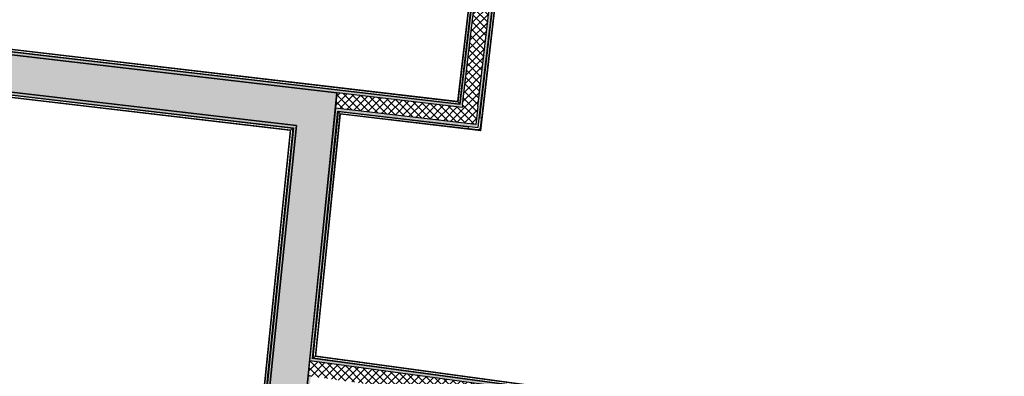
# Model space of a CAD drawing. Header units: millimetres. Extents: x 1909 to 61055, y -36590 to 14615.
# Tile 29 of 49: x 32714 to 37227, y -19443 to -17807. Entities that reach past the tile are written whole.
import ezdxf

# ---------------------------------------------------------------- set-up
doc = ezdxf.new("R2010")
doc.units = ezdxf.units.MM
for name, color, linetype, lineweight in [('A-FLOR-HRAL', 7, 'Continuous', 18), ('A-WALL', 7, 'Continuous', 25), ('A-WALL-PATT', 7, 'Continuous', 25), ('I-WALL', 7, 'Continuous', 25), ('Q-SPCQ', 7, 'Continuous', 18)]:
    doc.layers.add(name, color=color, linetype=linetype, lineweight=lineweight)
pattern_1 = [(45, (0, 0), (-17.67767, 17.67767), []), (135, (0, 0), (-17.67767, -17.67767), [])]

# ---------------------------------------------------------------- blocks, each defined once
blk = doc.blocks.new('Garde-corps - Garde-corps-505843-2021_015_1111_DCE_1_50_N0 FINI_SSI_CMSI')
at = {"layer": 'A-FLOR-HRAL'}
for p, q in [((-4600.3, -15294.7), (-4938.3, -18181)), ((-4598.5, -15293.3), (-4936.9, -18182.8)), ((-4596.6, -15291.7), (-4935.4, -18184.8)), ((-4588.7, -15285.5), (-4929.1, -18192.7)), ((-4938.3, -18181), (-7517.9, -17878.9)), ((-4936.9, -18182.8), (-7516.5, -17880.7)), ((-4935.4, -18184.8), (-7514.9, -17882.7)), ((-4929.1, -18192.7), (-7508.6, -17890.6)), ((-4935.4, -18184.8), (-4929.1, -18192.7))]:
    blk.add_line(p, q, dxfattribs=at)
for points, knots in [([(-4938.3, -18181), (-4938.3, -18181), (-4938.3, -18181), (-4938.2, -18181.2), (-4938.1, -18181.3), (-4937.9, -18181.5), (-4937.8, -18181.7), (-4937.7, -18181.8), (-4937.6, -18182), (-4937.4, -18182.1), (-4937.3, -18182.2), (-4937.2, -18182.4), (-4937.1, -18182.5), (-4937, -18182.7), (-4936.9, -18182.8), (-4936.9, -18182.8)], [0.1, 0.1, 0.1, 0.1, 0.2, 0.3, 0.4, 0.475, 0.55, 0.6, 0.65, 0.7, 0.75, 0.8, 0.85, 0.9, 1, 1, 1, 1]), ([(-4929.1, -18192.7), (-4929.1, -18192.7), (-4929.1, -18192.7), (-4928.9, -18192.9), (-4928.8, -18193.1), (-4928.6, -18193.3), (-4928.5, -18193.5), (-4928.3, -18193.7), (-4928.1, -18194), (-4927.8, -18194.3), (-4927.6, -18194.5), (-4927.4, -18194.8), (-4927.1, -18195.3), (-4926.7, -18195.7), (-4926.5, -18196)], [0, 0, 0, 0, 0.166667, 0.25, 0.333333, 0.416667, 0.458333, 0.5, 0.583333, 0.666667, 0.708333, 0.75, 0.833333, 1, 1, 1, 1])]:
    blk.add_open_spline(points, degree=3, knots=knots, dxfattribs=at)
blk = doc.blocks.new('Garde-corps - Garde-corps-506028-2021_015_1111_DCE_1_50_N0 FINI_SSI_CMSI')
at = {"layer": 'A-FLOR-HRAL'}
for p, q in [((-4835.2, -18259), (-4488.4, -15297.9)), ((-4834.3, -18312.6), (-4482.2, -15305.8)), ((-4832.8, -18314.6), (-4480.6, -15307.8)), ((-4831.3, -18316.4), (-4479.2, -15309.6)), ((-5598.6, -19358), (-5483.4, -18229.4)), ((-5483.4, -18229.4), (-4886.2, -18299.4)), ((-5477.1, -18237.4), (-5483.4, -18229.4)), ((-5590.8, -19351.9), (-5477.1, -18237.4)), ((-5588.9, -19350.4), (-5475.5, -18239.3)), ((-5587.1, -19348.9), (-5474.1, -18241.1)), ((-5477.1, -18237.4), (-4834.3, -18312.6)), ((-5475.5, -18239.3), (-4832.8, -18314.6)), ((-5474.1, -18241.1), (-4831.3, -18316.4)), ((-4834.3, -18312.6), (-4837, -18309.2)), ((-5590.8, -19351.9), (-5598.6, -19358)), ((-181.9, -20091.9), (-5598.6, -19358)), ((-180.3, -20084.9), (-5590.8, -19351.9)), ((-158.4, -20086.1), (-5588.9, -19350.4)), ((-158.2, -20084.5), (-5587.1, -19348.9))]:
    blk.add_line(p, q, dxfattribs=at)
for points, knots in [([(-5483.4, -18229.4), (-5483.4, -18229.4), (-5483.5, -18229.4), (-5483.6, -18229.2), (-5483.8, -18229), (-5483.9, -18228.8), (-5484.1, -18228.6), (-5484.3, -18228.4), (-5484.5, -18228.1), (-5484.7, -18227.8), (-5484.9, -18227.6), (-5485.1, -18227.3), (-5485.5, -18226.8), (-5485.9, -18226.4), (-5486.1, -18226.1)], [0, 0, 0, 0, 0.166667, 0.25, 0.333333, 0.416667, 0.458333, 0.5, 0.583333, 0.666667, 0.708333, 0.75, 0.833333, 1, 1, 1, 1]), ([(-5474.1, -18241.1), (-5474.1, -18241.1), (-5474.1, -18241.1), (-5474.2, -18241), (-5474.3, -18240.8), (-5474.5, -18240.6), (-5474.6, -18240.4), (-5474.7, -18240.3), (-5474.8, -18240.1), (-5474.9, -18240), (-5475.1, -18239.9), (-5475.2, -18239.7), (-5475.3, -18239.6), (-5475.4, -18239.5), (-5475.5, -18239.4), (-5475.5, -18239.3)], [0.1, 0.1, 0.1, 0.1, 0.2, 0.3, 0.4, 0.475, 0.55, 0.6, 0.65, 0.7, 0.75, 0.8, 0.85, 0.9, 1, 1, 1, 1]), ([(-4831.3, -18316.4), (-4831.3, -18316.4), (-4831.4, -18316.4), (-4831.5, -18316.2), (-4831.6, -18316.1), (-4831.7, -18315.9), (-4831.9, -18315.7), (-4832, -18315.6), (-4832.1, -18315.4), (-4832.2, -18315.3), (-4832.3, -18315.1), (-4832.4, -18315), (-4832.5, -18314.9), (-4832.6, -18314.7), (-4832.7, -18314.6), (-4832.8, -18314.6)], [0.1, 0.1, 0.1, 0.1, 0.2, 0.3, 0.4, 0.475, 0.55, 0.6, 0.65, 0.7, 0.75, 0.8, 0.85, 0.9, 1, 1, 1, 1]), ([(-5598.6, -19358), (-5598.6, -19358), (-5598.6, -19358), (-5598.8, -19358.2), (-5599, -19358.3), (-5599.2, -19358.5), (-5599.4, -19358.6), (-5599.6, -19358.8), (-5599.8, -19359), (-5600.1, -19359.2), (-5600.4, -19359.4), (-5600.6, -19359.6), (-5601.1, -19360), (-5601.5, -19360.4), (-5601.8, -19360.6)], [0, 0, 0, 0, 0.166667, 0.25, 0.333333, 0.416667, 0.458333, 0.5, 0.583333, 0.666667, 0.708333, 0.75, 0.833333, 1, 1, 1, 1]), ([(-5587.1, -19348.9), (-5587.1, -19349), (-5587.1, -19349), (-5587.2, -19349.1), (-5587.4, -19349.2), (-5587.6, -19349.3), (-5587.7, -19349.5), (-5587.9, -19349.6), (-5588, -19349.7), (-5588.2, -19349.8), (-5588.3, -19349.9), (-5588.4, -19350), (-5588.5, -19350.1), (-5588.7, -19350.2), (-5588.8, -19350.3), (-5588.9, -19350.4)], [0.1, 0.1, 0.1, 0.1, 0.2, 0.3, 0.4, 0.475, 0.55, 0.6, 0.65, 0.7, 0.75, 0.8, 0.85, 0.9, 1, 1, 1, 1])]:
    blk.add_open_spline(points, degree=3, knots=knots, dxfattribs=at)
blk = doc.blocks.new('Garde-corps - Garde-corps-507123-2021_015_1111_DCE_1_50_N0 FINI_SSI_CMSI')
at = {"layer": 'A-FLOR-HRAL'}
for p, q in [((-7667.5, -21377.2), (-7329.6, -18113.9)), ((-7659.7, -21370.9), (-7323.3, -18121.8)), ((-7657.8, -21369.3), (-7321.7, -18123.8)), ((-7656, -21367.9), (-7320.3, -18125.6)), ((-7329.6, -18113.9), (-5693.2, -18305.6)), ((-7323.3, -18121.8), (-7329.6, -18113.9)), ((-7323.3, -18121.8), (-5701, -18311.8)), ((-7321.7, -18123.8), (-5702.9, -18313.3)), ((-7320.3, -18125.6), (-5704.8, -18314.8)), ((-5704.8, -18314.8), (-6034.1, -21543.5)), ((-5702.9, -18313.3), (-6032.6, -21545.4)), ((-5701, -18311.8), (-6031.1, -21547.3)), ((-5693.2, -18305.6), (-6024.7, -21555.1)), ((-5701, -18311.8), (-5693.2, -18305.6)), ((-7659.7, -21370.9), (-7667.5, -21377.2)), ((-7581, -21386.6), (-7667.5, -21377.2)), ((-7580.2, -21379.5), (-7659.7, -21370.9)), ((-7580, -21377.8), (-7657.8, -21369.3)), ((-7579.8, -21376.1), (-7656, -21367.9)), ((-7581.3, -21389.6), (-7581, -21386.6)), ((-7580.2, -21379.5), (-7581, -21386.6)), ((-7580, -21377.8), (-7580.2, -21379.5)), ((-7580, -21377.8), (-7579.8, -21376.1)), ((-6599.2, -21492.9), (-6599.5, -21495.9)), ((-6599.2, -21492.9), (-6598.4, -21485.8)), ((-6024.7, -21555.1), (-6599.2, -21492.9)), ((-6598.4, -21485.8), (-6598.2, -21484.1)), ((-6031.1, -21547.3), (-6598.4, -21485.8)), ((-6598.1, -21482.5), (-6598.2, -21484.1)), ((-6032.6, -21545.4), (-6598.2, -21484.1)), ((-6034.1, -21543.5), (-6598.1, -21482.5)), ((-6031.1, -21547.3), (-6024.7, -21555.1))]:
    blk.add_line(p, q, dxfattribs=at)
for points, knots in [([(-7329.6, -18113.9), (-7329.6, -18113.9), (-7329.7, -18113.9), (-7329.8, -18113.7), (-7330, -18113.5), (-7330.1, -18113.3), (-7330.3, -18113.1), (-7330.4, -18112.9), (-7330.7, -18112.6), (-7330.9, -18112.3), (-7331.1, -18112.1), (-7331.3, -18111.8), (-7331.7, -18111.3), (-7332.1, -18110.9), (-7332.3, -18110.6)], [0, 0, 0, 0, 0.166667, 0.25, 0.333333, 0.416667, 0.458333, 0.5, 0.583333, 0.666667, 0.708333, 0.75, 0.833333, 1, 1, 1, 1]), ([(-7320.3, -18125.6), (-7320.3, -18125.6), (-7320.3, -18125.6), (-7320.4, -18125.4), (-7320.5, -18125.3), (-7320.7, -18125.1), (-7320.8, -18124.9), (-7320.9, -18124.8), (-7321, -18124.6), (-7321.1, -18124.5), (-7321.3, -18124.4), (-7321.4, -18124.2), (-7321.5, -18124.1), (-7321.6, -18123.9), (-7321.7, -18123.8), (-7321.7, -18123.8)], [0.1, 0.1, 0.1, 0.1, 0.2, 0.3, 0.4, 0.475, 0.55, 0.6, 0.65, 0.7, 0.75, 0.8, 0.85, 0.9, 1, 1, 1, 1]), ([(-5704.8, -18314.8), (-5704.7, -18314.8), (-5704.7, -18314.8), (-5704.6, -18314.7), (-5704.4, -18314.5), (-5704.2, -18314.4), (-5704.1, -18314.2), (-5703.9, -18314.1), (-5703.8, -18314), (-5703.7, -18313.9), (-5703.5, -18313.8), (-5703.4, -18313.7), (-5703.3, -18313.6), (-5703.1, -18313.5), (-5703, -18313.4), (-5702.9, -18313.3)], [0.1, 0.1, 0.1, 0.1, 0.2, 0.3, 0.4, 0.475, 0.55, 0.6, 0.65, 0.7, 0.75, 0.8, 0.85, 0.9, 1, 1, 1, 1]), ([(-5693.2, -18305.6), (-5693.2, -18305.6), (-5693.2, -18305.5), (-5693, -18305.4), (-5692.8, -18305.2), (-5692.6, -18305), (-5692.4, -18304.9), (-5692.2, -18304.7), (-5692, -18304.5), (-5691.7, -18304.3), (-5691.4, -18304.1), (-5691.1, -18303.9), (-5690.7, -18303.5), (-5690.2, -18303.1), (-5690, -18302.9)], [0, 0, 0, 0, 0.166667, 0.25, 0.333333, 0.416667, 0.458333, 0.5, 0.583333, 0.666667, 0.708333, 0.75, 0.833333, 1, 1, 1, 1]), ([(-7667.5, -21377.2), (-7667.5, -21377.2), (-7667.6, -21377.2), (-7667.8, -21377.4), (-7668, -21377.6), (-7668.2, -21377.7), (-7668.3, -21377.9), (-7668.5, -21378), (-7668.8, -21378.2), (-7669.1, -21378.5), (-7669.4, -21378.7), (-7669.6, -21378.9), (-7670.1, -21379.3), (-7670.5, -21379.6), (-7670.8, -21379.9)], [0, 0, 0, 0, 0.166667, 0.25, 0.333333, 0.416667, 0.458333, 0.5, 0.583333, 0.666667, 0.708333, 0.75, 0.833333, 1, 1, 1, 1]), ([(-7656, -21367.9), (-7656, -21367.9), (-7656, -21367.9), (-7656.2, -21368), (-7656.3, -21368.1), (-7656.5, -21368.3), (-7656.7, -21368.4), (-7656.8, -21368.5), (-7657, -21368.7), (-7657.1, -21368.8), (-7657.2, -21368.9), (-7657.4, -21369), (-7657.5, -21369.1), (-7657.6, -21369.2), (-7657.7, -21369.3), (-7657.8, -21369.3)], [0.1, 0.1, 0.1, 0.1, 0.2, 0.3, 0.4, 0.475, 0.55, 0.6, 0.65, 0.7, 0.75, 0.8, 0.85, 0.9, 1, 1, 1, 1]), ([(-6034.1, -21543.5), (-6034.1, -21543.6), (-6034.1, -21543.6), (-6034, -21543.7), (-6033.8, -21543.9), (-6033.7, -21544.1), (-6033.6, -21544.2), (-6033.4, -21544.4), (-6033.3, -21544.5), (-6033.2, -21544.7), (-6033.1, -21544.8), (-6033, -21544.9), (-6032.9, -21545), (-6032.8, -21545.2), (-6032.7, -21545.3), (-6032.6, -21545.4)], [0.1, 0.1, 0.1, 0.1, 0.2, 0.3, 0.4, 0.475, 0.55, 0.6, 0.65, 0.7, 0.75, 0.8, 0.85, 0.9, 1, 1, 1, 1]), ([(-6024.7, -21555.1), (-6024.7, -21555.1), (-6024.7, -21555.2), (-6024.5, -21555.4), (-6024.4, -21555.6), (-6024.2, -21555.8), (-6024.1, -21556), (-6023.9, -21556.2), (-6023.7, -21556.4), (-6023.4, -21556.7), (-6023.2, -21557), (-6023, -21557.2), (-6022.6, -21557.7), (-6022.3, -21558.2), (-6022, -21558.4)], [0, 0, 0, 0, 0.166667, 0.25, 0.333333, 0.416667, 0.458333, 0.5, 0.583333, 0.666667, 0.708333, 0.75, 0.833333, 1, 1, 1, 1])]:
    blk.add_open_spline(points, degree=3, knots=knots, dxfattribs=at)
blk = doc.blocks.new('1010_PROTECTION  D_ANGLE - 1010_PROTECTION  D_ANGLE-534363-2021_015_1111_DCE_1_50_N0 FINI_SSI_CMSI')
at = {"layer": 'Q-SPCQ'}
for p, q in [((-10, 40), (-10, 0)), ((0, 0), (0, 40)), ((40, 0), (0, 0)), ((0, -10), (40, -10))]:
    blk.add_line(p, q, dxfattribs=at)
for centre, radius, start, end in [((-5, 40), 5, 360, 180), ((0, 0), 10, 180, 270), ((40, -5), 5, 270, 90)]:
    blk.add_arc(centre, radius, start, end, dxfattribs=at)
blk = doc.blocks.new('B02_ARC_rvt-1-2021_015_1111_DCE_1_50_N0 FINI_SSI_CMSI')
at = {"layer": 'A-WALL-PATT', "true_color": 0xdadada}
h = blk.add_hatch(color=254, dxfattribs=at)
h.paths.add_polyline_path([(-4914.1, -18197.4), (-4572.9, -15284.4), (-4585.3, -15282.9), (-4926.5, -18196)])
h.paths.add_polyline_path([(-4554.3, -15125.5), (-4554.2, -15124.6), (-4566.6, -15123.2), (-4566.6, -15124), (-4560.5, -15124.8)])
at = {"layer": 'A-WALL-PATT', "lineweight": 18}
h = blk.add_hatch(dxfattribs=at)
h.set_pattern_fill('FP_1', color=256, style=0, pattern_type=2)
h.set_pattern_definition(pattern_1)
h.paths.add_polyline_path([(-4846, -18218), (-4500.5, -15268.2), (-4570, -15259.6), (-4915.5, -18209.9), (-4854.1, -18217)])
h.paths.add_polyline_path([(-4484.8, -15134.1), (-4484.8, -15132.7), (-4554.2, -15124.8), (-4554.2, -15125.5), (-4491.4, -15133.3)])
at = {"layer": 'A-WALL-PATT', "lineweight": 5, "true_color": 0xdadada}
h = blk.add_hatch(color=254, dxfattribs=at)
h.paths.add_polyline_path([(-4841.7, -18289), (-4491.4, -15294.5), (-4503.4, -15293), (-4854.1, -18287.5), (-4846, -18288.5)])
h.paths.add_polyline_path([(-4472.4, -15135.6), (-4472.3, -15134.2), (-4484.7, -15132.8), (-4484.7, -15134.1), (-4478.6, -15134.8)])
at = {"layer": 'A-WALL-PATT', "true_color": 0xdadada}
for points in [[(-5490.2, -18142.6), (-5488.9, -18130.1), (-7505.9, -17893.9), (-7507.2, -17906.4), (-5513.2, -18139.9)], [(-5690, -18302.9), (-5688.7, -18290.5), (-7343.4, -18096.7), (-7344.7, -18109.1), (-5768.6, -18293.7)], [(-4843.2, -18301.4), (-4841.7, -18289), (-5484.8, -18213.7), (-5486.1, -18226.1), (-4854.1, -18300.1)], [(-6010.9, -21572.2), (-5676.3, -18291.9), (-5688.7, -18290.5), (-6023.3, -21570.9), (-6022, -21571)]]:
    blk.add_hatch(color=254, dxfattribs=at).paths.add_polyline_path(points)
h = blk.add_hatch(color=254, dxfattribs=at)
h.paths.add_polyline_path([(-5862.4, -21914.8), (-5828.2, -21579.6), (-5840.6, -21577.9), (-5874.8, -21913.5), (-5873.5, -21913.6)])
h.paths.add_polyline_path([(-5821.1, -21509.9), (-5610.2, -19442.7), (-5622.6, -19441), (-5833.5, -21508.2)])
h.paths.add_polyline_path([(-5603.1, -19373), (-5484.8, -18213.7), (-5497.3, -18212.2), (-5615.5, -19371.3)])
h.paths.add_polyline_path([(-5477.7, -18144), (-5476.5, -18131.6), (-5488.9, -18130.1), (-5490.2, -18142.6)])
at = {"layer": 'A-WALL-PATT', "lineweight": 5, "true_color": 0xdadada}
for points in [[(-4915.5, -18209.9), (-4914.1, -18197.4), (-5476.5, -18131.6), (-5477.7, -18144), (-4926.5, -18208.6)], [(611.7, -20215), (614.1, -20202.7), (-5601.8, -19360.6), (-5603.1, -19373), (598.1, -20213.2)]]:
    blk.add_hatch(color=254, dxfattribs=at).paths.add_polyline_path(points)
at = {"layer": 'A-WALL-PATT', "lineweight": 18}
h = blk.add_hatch(dxfattribs=at)
h.set_pattern_fill('FP_1', color=256, style=0, pattern_type=2)
h.set_pattern_definition(pattern_1)
h.paths.add_polyline_path([(-4854.1, -18287.5), (-4846, -18218), (-5490.2, -18142.6), (-5497.3, -18212.2), (-4915.5, -18280.3)])
h = blk.add_hatch(dxfattribs=at)
h.set_pattern_fill('FP_1', color=256, style=0, pattern_type=2)
h.set_pattern_definition(pattern_1)
h.paths.add_polyline_path([(610.5, -20285.5), (624.1, -20216.7), (-5615.5, -19371.3), (-5622.6, -19441), (598.1, -20283.8)])
at = {"layer": 'A-WALL'}
for p, q in [((-4585.3, -15282.9), (-4926.5, -18196)), ((-4914.1, -18197.4), (-4572.9, -15284.4)), ((-4844.5, -18205.6), (-4503.4, -15293)), ((-4832.1, -18207), (-4491, -15294.5)), ((-5488.9, -18130.1), (-7505.9, -17893.9)), ((-7494.8, -17907.8), (-5490.2, -18142.6)), ((-5688.7, -18290.5), (-7343.4, -18096.7)), ((-7332.3, -18110.6), (-5690, -18302.9)), ((-5476.5, -18131.6), (-5488.9, -18130.1)), ((-4926.5, -18196), (-5476.5, -18131.6)), ((-5490.2, -18142.6), (-5497.3, -18212.2)), ((-5477.7, -18144), (-5490.2, -18142.6)), ((-4915.5, -18209.9), (-5477.7, -18144)), ((-5497.3, -18212.2), (-5615.5, -19371.3)), ((-5601.8, -19360.6), (-5486.1, -18226.1)), ((-5484.8, -18213.7), (-5497.3, -18212.2)), ((-5486.1, -18226.1), (-4843.2, -18301.4)), ((-4854.1, -18287.5), (-5484.8, -18213.7)), ((-4914.1, -18197.4), (-4915.5, -18209.9)), ((-4846, -18218), (-4854.1, -18287.5)), ((-4844.5, -18205.6), (-4846, -18218)), ((-4841.7, -18289), (-4832.1, -18207)), ((-5690, -18302.9), (-6022, -21558.4)), ((-6010.9, -21572.2), (-5676.3, -18291.9)), ((-5676.3, -18291.9), (-5688.7, -18290.5)), ((-4843.2, -18301.4), (-4841.7, -18289)), ((-5615.5, -19371.3), (-5622.6, -19441)), ((-5603.1, -19373), (-5615.5, -19371.3)), ((611.7, -20215), (-5603.1, -19373)), ((-182.3, -20094.8), (-5601.8, -19360.6)), ((-5622.6, -19441), (-5833.5, -21508.2)), ((-5610.2, -19442.7), (-5622.6, -19441))]:
    blk.add_line(p, q, dxfattribs=at)
at = {"layer": 'A-FLOR-HRAL', "lineweight": 18}
for name in ['Garde-corps - Garde-corps-505843-2021_015_1111_DCE_1_50_N0 FINI_SSI_CMSI', 'Garde-corps - Garde-corps-506028-2021_015_1111_DCE_1_50_N0 FINI_SSI_CMSI', 'Garde-corps - Garde-corps-507123-2021_015_1111_DCE_1_50_N0 FINI_SSI_CMSI']:
    blk.add_blockref(name, (0, 0), dxfattribs=at)
at = {"layer": 'Q-SPCQ', "lineweight": 18, "rotation": 83.32059087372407}
blk.add_blockref('1010_PROTECTION  D_ANGLE - 1010_PROTECTION  D_ANGLE-534363-2021_015_1111_DCE_1_50_N0 FINI_SSI_CMSI', (-4843.2, -18301.4), dxfattribs=at)
blk = doc.blocks.new('B02_DC_STR_rvt-1-2021_015_1111_DCE_1_50_N0 FINI_SSI_CMSI')
at = {"layer": 'A-WALL-PATT', "true_color": 0x787878}
blk.add_hatch(color=8, dxfattribs=at).paths.add_polyline_path([(-5507.4, -18311.7), (-5490.2, -18142.6), (-7325.9, -17927.6), (-7343.4, -18096.7), (-5513.2, -18311)])
h = blk.add_hatch(color=8, dxfattribs=at)
h.paths.add_polyline_path([(-6036.5, -23498.8), (-6025.8, -23393.3), (-6194.9, -23376.1), (-6205.4, -23479.5), (-6121, -23489.1)])
h.paths.add_polyline_path([(-5873.5, -21901), (-5507.4, -18311.7), (-5676.3, -18292), (-6042.7, -21883.8), (-6010.9, -21887)])
at = {"layer": 'I-WALL'}
for p, q in [((-5490.2, -18142.6), (-7325.9, -17927.6)), ((-7343.4, -18096.7), (-5676.3, -18291.9)), ((-5507.4, -18311.7), (-5490.2, -18142.6)), ((-5676.3, -18291.9), (-6010.9, -21572.2)), ((-5873.5, -21901), (-5507.4, -18311.7))]:
    blk.add_line(p, q, dxfattribs=at)

msp = doc.modelspace()

# ---------------------------------------------------------------- block references
at = {"lineweight": 5}
for name in ['B02_DC_STR_rvt-1-2021_015_1111_DCE_1_50_N0 FINI_SSI_CMSI', 'B02_ARC_rvt-1-2021_015_1111_DCE_1_50_N0 FINI_SSI_CMSI']:
    msp.add_blockref(name, (39658.7, 0), dxfattribs=at)

doc.saveas('drawing.dxf')
